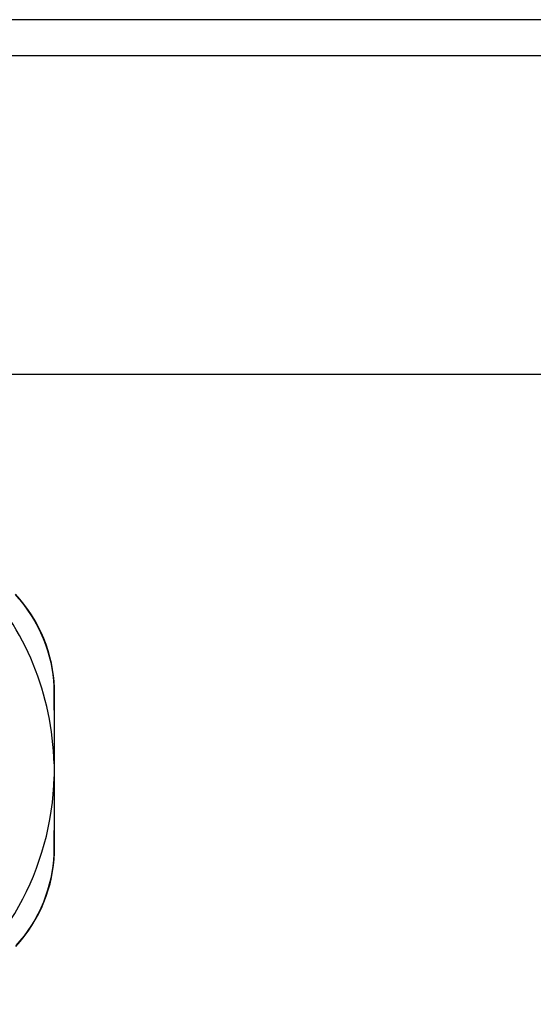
# Model space of a CAD drawing. Header units: inches. Extents: x 12 to 399, y 35 to 188.
# Tile 44 of 142: x 50.174 to 51.15, y 121.799 to 123.667. Entities that reach past the tile are written whole.
import ezdxf

# ---------------------------------------------------------------- set-up
doc = ezdxf.new("R2010")
doc.units = ezdxf.units.IN
doc.header["$MEASUREMENT"] = 0
doc.layers.add('Visible Edges(ANSI)', color=7, linetype='Continuous', lineweight=25)
doc.layers.add('Visible Tangent Edges(ANSI)', color=7, linetype='Continuous', lineweight=25)

msp = doc.modelspace()

# ---------------------------------------------------------------- linework, layer by layer
at = {"layer": 'Visible Edges(ANSI)'}
for p, q in [((53.8623, 123.6672), (12.2573, 123.6672)), ((12.2573, 123.5992), (53.8623, 123.5992)), ((53.0278, 122.9942), (50.0952, 122.9942)), ((50.2408, 122.097), (50.2408, 122.3891))]:
    msp.add_line(p, q, dxfattribs=at)
at = {"layer": 'Visible Edges(ANSI)', "flags": 128}
for points in [[(50.2408, 122.3891), (50.2406, 122.4002), (50.2399, 122.4115), (50.2387, 122.4231), (50.237, 122.4347), (50.2348, 122.4465), (50.232, 122.4582), (50.2287, 122.47), (50.2248, 122.4817), (50.2203, 122.4933), (50.2153, 122.5048), (50.2097, 122.5161), (50.2037, 122.5272), (50.1971, 122.538), (50.1901, 122.5484), (50.1826, 122.5585), (50.1748, 122.5681), (50.1666, 122.5772)], [(50.2398, 122.2555), (50.2399, 122.2545), (50.2399, 122.2535), (50.2399, 122.2524), (50.2399, 122.2514), (50.2399, 122.2504), (50.24, 122.2493), (50.24, 122.2483), (50.24, 122.2473), (50.24, 122.2463), (50.24, 122.2452), (50.24, 122.2442), (50.24, 122.2432), (50.24, 122.2422), (50.24, 122.2411), (50.24, 122.2401), (50.24, 122.2391), (50.24, 122.2381), (50.24, 122.237), (50.2399, 122.236), (50.2399, 122.235), (50.2399, 122.234), (50.2399, 122.2329), (50.2399, 122.2319), (50.2398, 122.2309)], [(50.1671, 121.9093), (50.1752, 121.9185), (50.1831, 121.9282), (50.1905, 121.9382), (50.1975, 121.9487), (50.204, 121.9594), (50.21, 121.9705), (50.2156, 121.9817), (50.2206, 121.9932), (50.225, 122.0048), (50.2288, 122.0165), (50.2321, 122.0282), (50.2348, 122.0399), (50.237, 122.0516), (50.2387, 122.0631), (50.2399, 122.0746), (50.2406, 122.0859), (50.2408, 122.097)]]:
    msp.add_lwpolyline(points, dxfattribs=at)
at = {"layer": 'Visible Edges(ANSI)'}
for start, end in [(1.3331, 43.4046), (303.0725, 358.6669)]:
    msp.add_arc((49.7105, 122.2432), 0.5295, start, end, dxfattribs=at)
at = {"layer": 'Visible Tangent Edges(ANSI)', "flags": 128}
for points in [[(50.1665, 122.5757), (50.1746, 122.5667), (50.1822, 122.5573), (50.1895, 122.5474), (50.1964, 122.5372), (50.2028, 122.5267), (50.2088, 122.5158), (50.2142, 122.5048), (50.2192, 122.4935), (50.2235, 122.4822), (50.2274, 122.4707), (50.2307, 122.4592), (50.2334, 122.4477), (50.2356, 122.4362), (50.2373, 122.4248), (50.2385, 122.4135), (50.2393, 122.4024), (50.2395, 122.3915)], [(50.2395, 122.3915), (50.2395, 122.3863), (50.2396, 122.381), (50.2396, 122.3757), (50.2396, 122.3703), (50.2396, 122.3649), (50.2396, 122.3595), (50.2397, 122.354), (50.2397, 122.3484), (50.2397, 122.3429), (50.2397, 122.3373), (50.2397, 122.3316), (50.2397, 122.326), (50.2398, 122.3203), (50.2398, 122.3145), (50.2398, 122.3087), (50.2398, 122.3029), (50.2398, 122.2971), (50.2398, 122.2912), (50.2398, 122.2853), (50.2398, 122.2794), (50.2398, 122.2734), (50.2398, 122.2675), (50.2398, 122.2615), (50.2398, 122.2555)], [(50.2398, 122.2309), (50.2398, 122.2249), (50.2398, 122.2189), (50.2398, 122.2129), (50.2398, 122.207), (50.2398, 122.201), (50.2398, 122.1951), (50.2398, 122.1893), (50.2398, 122.1834), (50.2398, 122.1776), (50.2398, 122.1718), (50.2398, 122.166), (50.2397, 122.1603), (50.2397, 122.1546), (50.2397, 122.1489), (50.2397, 122.1433), (50.2397, 122.1377), (50.2397, 122.1322), (50.2396, 122.1267), (50.2396, 122.1212), (50.2396, 122.1158), (50.2396, 122.1104), (50.2396, 122.1051), (50.2395, 122.0998), (50.2395, 122.0945)], [(50.2395, 122.0945), (50.2392, 122.0837), (50.2385, 122.0726), (50.2373, 122.0614), (50.2356, 122.0501), (50.2334, 122.0387), (50.2307, 122.0272), (50.2275, 122.0158), (50.2237, 122.0043), (50.2194, 121.993), (50.2145, 121.9818), (50.2091, 121.9707), (50.2031, 121.9599), (50.1967, 121.9494), (50.1899, 121.9392), (50.1827, 121.9293), (50.175, 121.9198), (50.167, 121.9108)]]:
    msp.add_lwpolyline(points, dxfattribs=at)
at = {"layer": 'Visible Tangent Edges(ANSI)'}
for centre, ratio, start_param, end_param in [((50.2308, 122.3891), 0.487954, 0, 0.52137), ((50.2308, 122.097), 0.488859, 5.761481, 6.283185)]:
    msp.add_ellipse(centre, major_axis=(0.01, 0), ratio=ratio, start_param=start_param, end_param=end_param, dxfattribs=at)

doc.saveas('drawing.dxf')
